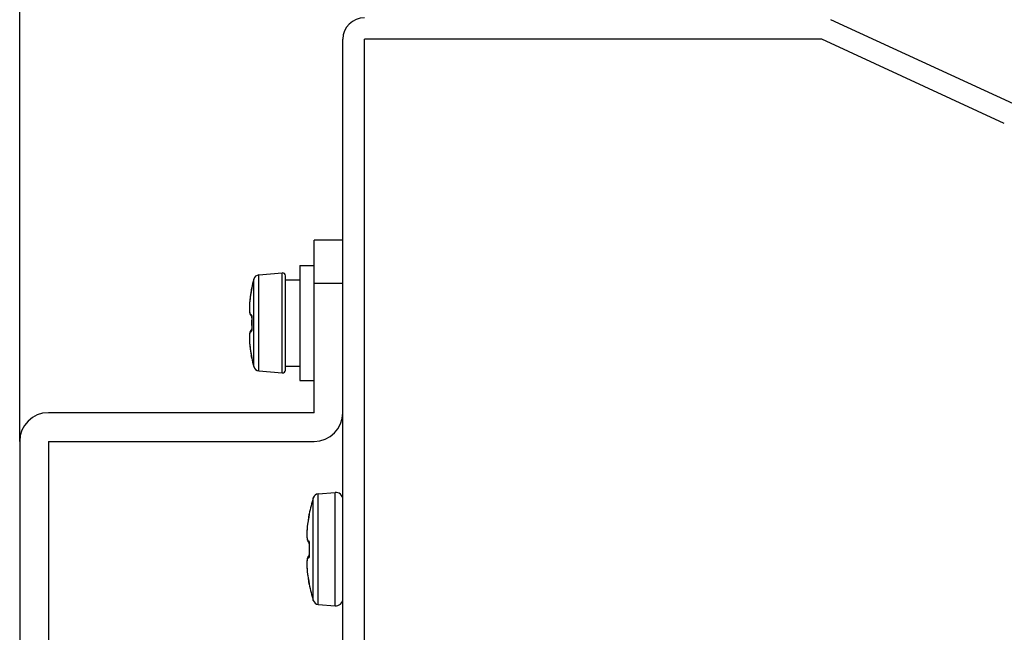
# Model space of a CAD drawing. Header units: millimetres. Extents: x 0 to 420, y 0 to 297.
# Tile 200 of 212: x 242 to 276, y 229 to 251. Entities that reach past the tile are written whole.
import ezdxf

# ---------------------------------------------------------------- set-up
doc = ezdxf.new("R2010")
doc.units = ezdxf.units.MM
doc.header["$LTSCALE"] = 23.1
doc.layers.get('0').update_dxf_attribs({"linetype": 'CONTINUOUS'})
doc.layers.add('DIM_PILOTEES', color=7, linetype='CONTINUOUS')
doc.styles.get("Standard").update_dxf_attribs({"font": 'txt', "width": 0.7})
doc.dimstyles.new('DIMSTYLE_1', dxfattribs={"dimtxt": 2.5, "dimasz": 3.5, "dimexe": 2, "dimexo": 0, "dimtad": 1, "dimlfac": 2, "dimdsep": 46, "dimtxsty": 'Standard', "dimblk": '_FILLED', "dimblk1": '_FILLED', "dimblk2": '_FILLED', "dimcen": 0.09, "dimazin": 2, "dimtp": 0.5, "dimtm": 0.5, "dimtfac": 1, "dimtofl": 0, "dimtmove": 0, "dimatfit": 3, "dimldrblk": '_FILLED', "dimfxl": 0, "dimtolj": 1, "dimarcsym": 0})
doc.dimstyles.new('DIMSTYLE_2', dxfattribs={"dimtxt": 2.5, "dimasz": 3.5, "dimexe": 2, "dimexo": 0, "dimtad": 1, "dimdec": 1, "dimlfac": 2, "dimdsep": 46, "dimtxsty": 'Standard', "dimblk": '_FILLED', "dimblk1": '_FILLED', "dimblk2": '_FILLED', "dimcen": 0.09, "dimazin": 2, "dimtp": 0.5, "dimtm": 0.5, "dimtfac": 1, "dimtdec": 1, "dimtofl": 0, "dimtmove": 0, "dimatfit": 3, "dimldrblk": '_FILLED', "dimfxl": 0, "dimtolj": 1, "dimarcsym": 0})

# ---------------------------------------------------------------- blocks, each defined once
blk = doc.blocks.new('_FILLED')
at = {"color": 0, "linetype": 'ByBlock'}
blk.add_solid([(0, 0), (-1, 0.1429), (-1, -0.1429)], dxfattribs=at)
blk = doc.blocks.new('*D2')
at = {"layer": 'DIM_PILOTEES', "color": 2, "linetype": 'Continuous'}
for p, q in [((241.782, 235.832), (241.782, 281.748)), ((356.547, 230.957), (356.547, 281.748)), ((241.782, 279.748), (299.164, 279.748)), ((356.547, 279.748), (299.164, 279.748))]:
    blk.add_line(p, q, dxfattribs=at)
at = {"layer": 'DIM_PILOTEES', "color": 2, "linetype": 'Continuous', "xscale": 3.5, "yscale": 3.5, "zscale": 3.5, "rotation": 180}
blk.add_blockref('_FILLED', (241.782, 279.748), dxfattribs=at)
at = {"layer": 'DIM_PILOTEES', "color": 2, "linetype": 'Continuous', "xscale": 3.5, "yscale": 3.5, "zscale": 3.5}
blk.add_blockref('_FILLED', (356.547, 279.748), dxfattribs=at)
at = {"layer": 'DIM_PILOTEES', "color": 2, "linetype": 'Continuous', "insert": (299.164, 282.873), "char_height": 2.5, "width": 13.66071, "attachment_point": 2, "line_spacing_factor": 0.9}
blk.add_mtext('{\\ftxt;\\W0.0001;\\H0.0001;\\~}{\\ftxt;\\W3.6428571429;\\H2.5; }{\\ftxt;\\W0.0001;\\H0.0001;\\~}', dxfattribs=at)
blk = doc.blocks.new('*D3')
at = {"layer": 'DIM_PILOTEES', "color": 2, "linetype": 'Continuous'}
for p, q in [((241.782, 235.832), (241.782, 274.396)), ((343.032, 249.832), (343.032, 274.396)), ((241.782, 272.396), (292.407, 272.396)), ((343.032, 272.396), (292.407, 272.396))]:
    blk.add_line(p, q, dxfattribs=at)
at = {"layer": 'DIM_PILOTEES', "color": 2, "linetype": 'Continuous', "xscale": 3.5, "yscale": 3.5, "zscale": 3.5, "rotation": 180}
blk.add_blockref('_FILLED', (241.782, 272.396), dxfattribs=at)
at = {"layer": 'DIM_PILOTEES', "color": 2, "linetype": 'Continuous', "xscale": 3.5, "yscale": 3.5, "zscale": 3.5}
blk.add_blockref('_FILLED', (343.032, 272.396), dxfattribs=at)
at = {"layer": 'DIM_PILOTEES', "color": 2, "linetype": 'Continuous', "insert": (292.407, 275.521), "char_height": 2.5, "width": 13.66071, "attachment_point": 2, "line_spacing_factor": 0.9}
blk.add_mtext('{\\ftxt;\\W0.0001;\\H0.0001;\\~}{\\ftxt;\\W3.6428571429;\\H2.5; }{\\ftxt;\\W0.0001;\\H0.0001;\\~}', dxfattribs=at)

msp = doc.modelspace()

# ---------------------------------------------------------------- linework, layer by layer
at = {"color": 7, "linetype": 'Continuous'}
for p, q in [((276.373, 247.5823), (270.0226, 250.5132)), ((253.0319, 199.0823), (253.0319, 249.8323)), ((253.7819, 199.0823), (253.7819, 249.8323)), ((269.7083, 249.8323), (253.7819, 249.8323)), ((276.0587, 246.9013), (269.7083, 249.8323)), ((252.0319, 236.8323), (252.0319, 242.8323)), ((253.0319, 242.8323), (252.0319, 242.8323)), ((250.1038, 241.6261), (250.9232, 241.6977)), ((250.9232, 238.2168), (250.9232, 241.6977)), ((251.5319, 241.9573), (251.5319, 237.9573)), ((251.5319, 241.9573), (252.0319, 241.9573)), ((249.9277, 238.437), (249.9277, 241.4775)), ((250.1038, 238.2885), (250.1038, 241.6261)), ((251.0319, 238.3164), (251.0319, 241.5981)), ((251.0319, 241.4573), (251.5319, 241.4573)), ((253.0319, 241.3323), (252.0319, 241.3323)), ((249.8465, 241.0895), (249.8441, 241.077)), ((249.8457, 241.0799), (249.8441, 241.0718)), ((249.8442, 241.0716), (249.8441, 241.0718)), ((249.8482, 241.0932), (249.8457, 241.0799)), ((249.8487, 241.1011), (249.8465, 241.0895)), ((249.8505, 241.1059), (249.8482, 241.0932)), ((249.8516, 241.1174), (249.8487, 241.1011)), ((249.8526, 241.1177), (249.8505, 241.1059)), ((249.8542, 241.132), (249.8516, 241.1174)), ((249.8545, 241.1286), (249.8526, 241.1177)), ((249.8557, 241.1408), (249.8542, 241.132)), ((249.8561, 241.1382), (249.8545, 241.1286)), ((249.857, 241.1486), (249.8557, 241.1408)), ((249.8574, 241.1467), (249.8561, 241.1382)), ((249.8585, 241.1587), (249.857, 241.1486)), ((249.8585, 241.1539), (249.8574, 241.1467)), ((249.8578, 241.161), (249.859, 241.1572)), ((249.858, 241.1808), (249.858, 241.1807)), ((249.7846, 240.6412), (249.7842, 240.6371)), ((249.7772, 240.5024), (249.7773, 240.4702)), ((249.8435, 240.2018), (249.8582, 240.1945)), ((249.86, 240.1605), (249.8593, 240.1366)), ((249.8601, 240.1651), (249.86, 240.1605)), ((249.8611, 240.1388), (249.86, 240.1389)), ((249.8601, 239.7476), (249.8598, 239.7396)), ((249.8611, 239.754), (249.86, 239.754)), ((249.8601, 239.7498), (249.8601, 239.7476)), ((249.7773, 239.4717), (249.7772, 239.4121)), ((249.7838, 239.2767), (249.7842, 239.2713)), ((249.8442, 238.8377), (249.8441, 238.8376)), ((249.8441, 238.8376), (249.8476, 238.8191)), ((249.8476, 238.8191), (249.8501, 238.8055)), ((249.8535, 238.7867), (249.8554, 238.7757)), ((249.8554, 238.7757), (249.857, 238.7661)), ((249.857, 238.7661), (249.8582, 238.7579)), ((249.8585, 238.7559), (249.8578, 238.7535)), ((250.1038, 238.2885), (250.9232, 238.2168)), ((251.0319, 238.4573), (251.5319, 238.4573)), ((251.5319, 237.9573), (252.0319, 237.9573)), ((252.0319, 236.8323), (242.7819, 236.8323)), ((241.7819, 235.8323), (241.7819, 210.3323)), ((242.7819, 235.8323), (242.7819, 210.3323)), ((242.7819, 235.8323), (252.0319, 235.8323)), ((252.0038, 230.2968), (252.0038, 233.8678)), ((252.1773, 234.0075), (252.7601, 234.0585)), ((252.1773, 230.157), (252.1773, 234.0075)), ((252.7601, 230.106), (252.7601, 234.0585)), ((251.848, 233.2223), (251.8441, 233.202)), ((251.8458, 233.2054), (251.8441, 233.1968)), ((251.8442, 233.1966), (251.8441, 233.1968)), ((251.8491, 233.2231), (251.8458, 233.2054)), ((251.851, 233.2386), (251.848, 233.2223)), ((251.852, 233.2393), (251.8491, 233.2231)), ((251.8536, 233.2533), (251.851, 233.2386)), ((251.8537, 233.2492), (251.852, 233.2393)), ((251.8551, 233.2621), (251.8536, 233.2533)), ((251.8553, 233.2583), (251.8537, 233.2492)), ((251.8564, 233.2701), (251.8551, 233.2621)), ((251.8566, 233.2664), (251.8553, 233.2583)), ((251.8576, 233.2772), (251.8564, 233.2701)), ((251.8577, 233.2737), (251.8566, 233.2664)), ((251.8585, 233.2836), (251.8576, 233.2772)), ((251.8587, 233.2799), (251.8577, 233.2737)), ((251.8578, 233.286), (251.859, 233.2821)), ((251.858, 233.3058), (251.858, 233.3057)), ((251.858, 233.3058), (251.858, 233.3057)), ((251.8591, 233.2827), (251.8587, 233.2799)), ((251.8591, 233.282), (251.8603, 233.291)), ((251.8455, 232.3255), (251.8582, 232.3195)), ((251.8569, 232.093), (251.857, 232.0823)), ((251.8601, 232.2897), (251.8593, 232.2602)), ((251.8611, 232.2638), (251.86, 232.2639)), ((251.8611, 231.879), (251.86, 231.8791)), ((251.8601, 231.875), (251.86, 231.8696)), ((251.8442, 230.9627), (251.8441, 230.9626)), ((251.8441, 230.9626), (251.8475, 230.9449)), ((251.8475, 230.9449), (251.8508, 230.9267)), ((251.8508, 230.9267), (251.8528, 230.9155)), ((251.8528, 230.9155), (251.8546, 230.9052)), ((251.8546, 230.9052), (251.8562, 230.896)), ((251.8562, 230.896), (251.8575, 230.8879)), ((251.8575, 230.8879), (251.8585, 230.881)), ((251.8585, 230.8809), (251.8578, 230.8785)), ((252.1773, 230.157), (252.7601, 230.106))]:
    msp.add_line(p, q, dxfattribs=at)
for points in [[(249.8441, 241.077), (249.8328, 241.0156), (249.8205, 240.9429), (249.8096, 240.8711), (249.8002, 240.8012), (249.7924, 240.7339), (249.7862, 240.6698), (249.7816, 240.6096), (249.7787, 240.5537), (249.7772, 240.5024)], [(249.8441, 241.0718), (249.8332, 241.0125), (249.8209, 240.9402), (249.8099, 240.8682), (249.8004, 240.7974), (249.7925, 240.7287), (249.7862, 240.6631), (249.7816, 240.6011), (249.7786, 240.5435), (249.7772, 240.4906), (249.7773, 240.4428), (249.7788, 240.4), (249.7816, 240.3622), (249.7856, 240.329), (249.7908, 240.3), (249.7972, 240.2748), (249.805, 240.2527), (249.8148, 240.2332), (249.8272, 240.2163), (249.8435, 240.2018)], [(249.858, 241.1808), (249.857, 241.1722), (249.8578, 241.161)], [(249.8593, 241.1597), (249.8589, 241.1569), (249.8585, 241.1539)], [(249.8603, 241.1679), (249.8603, 241.1681), (249.8603, 241.1678), (249.8602, 241.167), (249.8601, 241.1657), (249.8599, 241.1641), (249.8596, 241.1621), (249.8593, 241.1597)], [(249.855, 240.2125), (249.8551, 240.212), (249.8556, 240.2104), (249.8562, 240.2078), (249.8569, 240.2042), (249.8576, 240.1997)], [(249.86, 240.1389), (249.8593, 240.1161), (249.8584, 240.0797), (249.8577, 240.0433), (249.8572, 240.0068), (249.857, 239.9704), (249.8569, 239.9465)], [(249.8569, 239.9465), (249.857, 239.9237), (249.8572, 239.8872), (249.8577, 239.8508), (249.8584, 239.8144), (249.8593, 239.7779)], [(249.8593, 240.1366), (249.8584, 240.1002), (249.8577, 240.0637), (249.8572, 240.0273), (249.857, 239.9908), (249.857, 239.9573)], [(249.8576, 240.1997), (249.8582, 240.1945), (249.8589, 240.1884), (249.8594, 240.1817), (249.8598, 240.1743), (249.8601, 240.1663), (249.8603, 240.1579), (249.8602, 240.149), (249.86, 240.1389)], [(249.8599, 239.7208), (249.8435, 239.7127), (249.8272, 239.6983), (249.8148, 239.6813), (249.805, 239.6618), (249.7972, 239.6397), (249.7908, 239.6145), (249.7856, 239.5855), (249.7816, 239.5523), (249.7788, 239.5145), (249.7773, 239.4717)], [(249.8586, 239.7024), (249.8414, 239.6939), (249.8254, 239.6796), (249.8133, 239.663), (249.8038, 239.6438), (249.7962, 239.6223), (249.79, 239.5977), (249.7851, 239.5694), (249.7813, 239.537), (249.7786, 239.5001), (249.7773, 239.4586)], [(249.8591, 239.7076), (249.8585, 239.701), (249.8578, 239.6953), (249.857, 239.6904), (249.8563, 239.6866), (249.8557, 239.6839), (249.8553, 239.6824)], [(249.8598, 239.7396), (249.8593, 239.7322), (249.8588, 239.7254), (249.8582, 239.72)], [(249.8593, 239.7779), (249.8601, 239.7507), (249.8603, 239.741), (249.8602, 239.7317), (249.86, 239.723), (249.8596, 239.715), (249.8591, 239.7076)], [(249.7772, 239.4121), (249.7787, 239.3608), (249.7816, 239.3049), (249.7862, 239.2447), (249.7924, 239.1806), (249.8002, 239.1133), (249.8096, 239.0434), (249.8205, 238.9717), (249.8328, 238.8989), (249.8441, 238.8376)], [(249.8501, 238.8055), (249.8524, 238.7927), (249.8535, 238.7867)], [(249.8578, 238.7535), (249.857, 238.7423), (249.858, 238.7337)], [(249.8582, 238.7579), (249.8588, 238.7544), (249.8592, 238.7513), (249.8596, 238.7486), (249.8599, 238.7463), (249.8601, 238.7445), (249.8602, 238.7432), (249.8603, 238.7425)], [(251.8441, 233.1968), (251.8337, 233.1408), (251.8223, 233.0742), (251.8121, 233.008), (251.803, 232.9429), (251.7953, 232.8796), (251.789, 232.8187), (251.784, 232.7606), (251.7804, 232.7059), (251.7781, 232.655), (251.7771, 232.608), (251.7774, 232.5652), (251.7787, 232.5265), (251.7812, 232.4919), (251.7846, 232.461), (251.789, 232.4338), (251.7944, 232.4097), (251.8009, 232.3885), (251.8087, 232.3696), (251.8183, 232.3527), (251.8302, 232.3379), (251.8455, 232.3255)], [(251.8441, 233.202), (251.8334, 233.1441), (251.822, 233.0771), (251.8117, 233.011), (251.8028, 232.9466), (251.7952, 232.8844), (251.7889, 232.8248), (251.784, 232.7683), (251.7805, 232.7151), (251.7782, 232.6657), (251.7772, 232.6201), (251.7772, 232.6109)], [(251.858, 233.3058), (251.8569, 233.2964), (251.8578, 233.286)], [(251.8603, 233.293), (251.8603, 233.2931), (251.8603, 233.2927), (251.8602, 233.2919), (251.8601, 233.2907), (251.8599, 233.2892), (251.8597, 233.2873), (251.8594, 233.2852), (251.8591, 233.2827)], [(251.855, 232.3375), (251.8551, 232.337), (251.8556, 232.3355), (251.8562, 232.3328), (251.8569, 232.3292), (251.8576, 232.3247), (251.8582, 232.3195)], [(251.8601, 232.2664), (251.8593, 232.2396), (251.8584, 232.2039), (251.8577, 232.1682), (251.8573, 232.1325), (251.857, 232.0967), (251.8569, 232.0715)], [(251.8593, 232.2602), (251.8584, 232.2245), (251.8577, 232.1888), (251.8572, 232.1531), (251.857, 232.1174), (251.8569, 232.093)], [(251.8569, 232.0715), (251.857, 232.0472), (251.8572, 232.0114), (251.8577, 231.9757), (251.8584, 231.94), (251.8593, 231.9043)], [(251.8582, 232.3195), (251.8589, 232.3135), (251.8594, 232.3068), (251.8598, 232.2995), (251.8601, 232.2918), (251.8603, 232.2836), (251.8603, 232.2751), (251.8601, 232.2664)], [(251.8599, 231.8458), (251.8455, 231.839), (251.8302, 231.8266), (251.8183, 231.8118), (251.8087, 231.7949), (251.8009, 231.776), (251.7944, 231.7548), (251.789, 231.7307), (251.7846, 231.7035), (251.7812, 231.6726), (251.7787, 231.638), (251.7774, 231.5993), (251.7771, 231.5565), (251.7772, 231.5536)], [(251.8586, 231.8274), (251.8434, 231.8202), (251.8284, 231.8079), (251.8167, 231.7933), (251.8073, 231.7767), (251.7997, 231.7583), (251.7935, 231.7375), (251.7883, 231.714), (251.7841, 231.6874), (251.7808, 231.6574), (251.7785, 231.6236), (251.7773, 231.586), (251.7772, 231.5444), (251.7782, 231.4988), (251.7805, 231.4494), (251.784, 231.3962), (251.7889, 231.3397), (251.7952, 231.2801), (251.8028, 231.2179), (251.8117, 231.1535), (251.822, 231.0874), (251.8334, 231.0204), (251.8441, 230.9626)], [(251.8591, 231.8322), (251.8584, 231.8257), (251.8577, 231.82), (251.857, 231.8152), (251.8563, 231.8114), (251.8557, 231.8087), (251.8553, 231.8074)], [(251.86, 231.8696), (251.8596, 231.8614), (251.8591, 231.8539), (251.8585, 231.8472), (251.8582, 231.845)], [(251.8593, 231.9043), (251.8602, 231.8741), (251.8603, 231.8648), (251.8602, 231.8559), (251.86, 231.8474), (251.8596, 231.8395), (251.8591, 231.8322)], [(251.8578, 230.8785), (251.8569, 230.8681), (251.858, 230.8587)], [(251.8585, 230.881), (251.859, 230.878), (251.8593, 230.8754), (251.8597, 230.8731), (251.8599, 230.8712), (251.8601, 230.8696), (251.8602, 230.8684), (251.8603, 230.8677)]]:
    msp.add_lwpolyline(points, dxfattribs=at)
for centre, radius, start, end in [((253.7819, 249.8323), 0.75, 90, 180), ((250.9319, 241.5981), 0.1, 0, 95), ((255.7319, 239.9573), 6, 165.32287, 168.23387), ((250.1212, 241.4268), 0.2, 95, 165.32287), ((254.0803, 240.2548), 4.3142, 170.24278, 170.64249), ((254.1466, 240.2434), 4.3814, 169.0929, 170.24248), ((249.0207, 241.2796), 0.8473, 351.23474, 351.67523), ((249.2635, 241.2441), 0.602, 351.67438, 352.14493), ((249.9103, 241.1684), 0.0503, 168.28884, 181.58796), ((252.8664, 240.4018), 3.0911, 174.54977, 175.55781), ((253.0688, 240.3827), 3.2944, 174.25211, 174.55381), ((253.2167, 240.3678), 3.4431, 173.72255, 174.25049), ((253.4119, 240.3463), 3.6394, 173.10156, 173.7221), ((253.5884, 240.325), 3.8172, 172.60895, 173.10271), ((253.7297, 240.3067), 3.9597, 172.15775, 172.60947), ((253.8588, 240.2889), 4.0901, 171.55956, 172.15729), ((253.9692, 240.2725), 4.2017, 171.06941, 171.56036), ((254.0349, 240.2623), 4.2682, 170.64254, 171.06985), ((249.895, 240.2397), 0.0509, 177.82007, 220.54909), ((255.8607, 239.9464), 6.0027, 178.16283, 179.99988), ((255.8602, 239.9464), 6.0022, 180.00009, 181.83725), ((249.3241, 240.156), 0.5372, 358.16237, 358.96058), ((249.3298, 240.156), 0.5316, 358.95876, 359.79341), ((249.8951, 239.6549), 0.0509, 139.08762, 182.15385), ((249.9425, 239.6538), 0.1032, 152.30288, 154.78808), ((249.9008, 239.6792), 0.0543, 139.46279, 144.0106), ((249.3274, 239.7368), 0.5339, 0.22511, 1.84181), ((252.7434, 239.4977), 2.9679, 184.3748, 185.45107), ((253.0257, 239.5237), 3.2514, 185.43457, 185.73279), ((253.1813, 239.5394), 3.4078, 185.73455, 186.26602), ((253.3789, 239.5611), 3.6065, 186.26531, 186.94239), ((253.5873, 239.5862), 3.8164, 186.93858, 187.37903), ((253.7335, 239.6051), 3.9639, 187.37895, 187.84459), ((253.8757, 239.6247), 4.1074, 187.84491, 188.4192), ((253.9994, 239.643), 4.2324, 188.41851, 188.92163), ((254.0769, 239.6551), 4.3109, 188.92108, 189.33099), ((254.134, 239.6645), 4.3688, 189.33114, 189.75863), ((254.2227, 239.6798), 4.4588, 189.75934, 190.89712), ((255.7319, 239.9573), 6, 191.76613, 194.67713), ((249.9103, 238.7427), 0.0503, 178.88594, 191.71465), ((250.1212, 238.4877), 0.2, 194.67713, 265), ((250.9319, 238.3164), 0.1, 265, 360), ((242.7819, 235.8323), 1, 90, 180), ((252.0319, 236.8323), 1, 270, 360), ((257.7319, 232.0823), 6, 162.68745, 168.23387), ((252.1947, 233.8082), 0.2, 95, 162.68745), ((252.7819, 233.8094), 0.25, 0, 95), ((256.1149, 232.374), 4.3492, 169.09799, 169.65305), ((251.0831, 233.3953), 0.7842, 351.43284, 351.68658), ((251.9106, 233.2934), 0.0505, 177.82128, 181.56314), ((251.9102, 233.2935), 0.0501, 168.28842, 177.83585), ((251.895, 232.3647), 0.0508, 177.80026, 220.5853), ((257.8607, 232.0714), 6.0027, 178.16316, 180.00021), ((257.8601, 232.0714), 6.0021, 179.99976, 181.83693), ((251.3215, 232.2811), 0.5398, 358.16862, 359.60009), ((251.8951, 231.7799), 0.0509, 139.05169, 182.16035), ((251.3219, 231.8617), 0.5394, 0.4301, 1.8329), ((256.1937, 231.7996), 4.4293, 190.46828, 190.89164), ((257.7319, 232.0823), 6, 191.76613, 197.31255), ((251.9103, 230.8677), 0.0503, 178.88201, 191.71084), ((252.7819, 230.3551), 0.25, 265, 360), ((252.1947, 230.3563), 0.2, 197.31255, 265)]:
    msp.add_arc(centre, radius, start, end, dxfattribs=at)
for points, knots in [([(249.8441, 241.077), (249.8442, 241.077), (249.8444, 241.0772), (249.8448, 241.0772), (249.845, 241.0772)], [0, 0, 0, 0, 0.1258839, 1, 1, 1, 1]), ([(249.8443, 241.0724), (249.8457, 241.0796), (249.8506, 241.1055), (249.8552, 241.1316), (249.8581, 241.1505)], [0, 0, 0, 0, 0.276415, 1, 1, 1, 1]), ([(249.858, 241.1807), (249.8579, 241.1803), (249.8592, 241.1793), (249.8603, 241.179), (249.8611, 241.1786)], [0, 0, 0, 0, 0.3136939, 1, 1, 1, 1]), ([(249.8598, 241.1618), (249.8601, 241.1642), (249.8606, 241.1683), (249.8611, 241.173), (249.8613, 241.1759), (249.8614, 241.1773), (249.8613, 241.1781), (249.8612, 241.1786), (249.8611, 241.1786)], [0, 0, 0, 0, 0.4220254, 0.7323106, 0.8434971, 0.9249055, 0.9765405, 1, 1, 1, 1]), ([(249.7842, 240.6371), (249.782, 240.6071), (249.7785, 240.5501), (249.7768, 240.4695), (249.7788, 240.3994), (249.7844, 240.3411), (249.7934, 240.2957), (249.8043, 240.2663), (249.8156, 240.2507), (249.8244, 240.2436), (249.8343, 240.2403), (249.8409, 240.2409), (249.8442, 240.2417)], [0, 0, 0, 0, 0.2129631, 0.4043567, 0.5706282, 0.7090594, 0.8180872, 0.8980125, 0.9283164, 0.9537386, 0.9766029, 1, 1, 1, 1]), ([(249.8597, 240.1947), (249.8591, 240.2015), (249.858, 240.2112), (249.8556, 240.223), (249.8537, 240.2299), (249.8517, 240.2353), (249.8495, 240.2392), (249.847, 240.2416), (249.845, 240.2419), (249.8442, 240.2417)], [0, 0, 0, 0, 0.3950563, 0.5587365, 0.696695, 0.8075824, 0.8914897, 0.9517831, 1, 1, 1, 1]), ([(249.8613, 240.154), (249.8614, 240.1576), (249.8613, 240.1712), (249.8606, 240.1847), (249.8597, 240.1947)], [0, 0, 0, 0, 0.2632046, 1, 1, 1, 1]), ([(249.86, 240.1605), (249.86, 240.1605), (249.8601, 240.1605), (249.8601, 240.1605), (249.8601, 240.1605)], [0, 0, 0, 0, 0.278937, 1, 1, 1, 1]), ([(249.8442, 239.653), (249.841, 239.6541), (249.8346, 239.6553), (249.8208, 239.6523), (249.8096, 239.6404), (249.8014, 239.6247), (249.7926, 239.601), (249.7847, 239.5626), (249.779, 239.507), (249.7769, 239.4394), (249.7783, 239.3613), (249.7816, 239.3059), (249.7838, 239.2767)], [0, 0, 0, 0, 0.0244341, 0.0474368, 0.1010318, 0.1365088, 0.1790151, 0.2864837, 0.4242895, 0.5910368, 0.7841032, 1, 1, 1, 1]), ([(249.8442, 239.653), (249.8486, 239.6515), (249.8533, 239.662), (249.8556, 239.6706), (249.8581, 239.6826), (249.8592, 239.692), (249.8598, 239.6988)], [0, 0, 0, 0, 0.28259, 0.4235581, 0.5917246, 1, 1, 1, 1]), ([(249.8512, 239.7018), (249.8516, 239.7026), (249.8534, 239.7058), (249.8553, 239.7089), (249.8569, 239.7111)], [0, 0, 0, 0, 0.2647131, 1, 1, 1, 1]), ([(249.8598, 239.6988), (249.8601, 239.7019), (249.8611, 239.7152), (249.8614, 239.7286), (249.8613, 239.7389)], [0, 0, 0, 0, 0.2335676, 1, 1, 1, 1]), ([(249.8581, 238.7597), (249.8572, 238.7651), (249.853, 238.7909), (249.8482, 238.8166), (249.8443, 238.8369)], [0, 0, 0, 0, 0.2105282, 1, 1, 1, 1]), ([(249.8611, 238.7325), (249.8603, 238.7326), (249.8593, 238.7328), (249.8581, 238.7334), (249.858, 238.7337)], [0, 0, 0, 0, 0.6732245, 1, 1, 1, 1]), ([(249.8611, 238.7325), (249.8612, 238.7324), (249.8614, 238.7333), (249.8613, 238.7344), (249.8612, 238.7367), (249.8607, 238.7412), (249.8597, 238.7491), (249.8587, 238.7558), (249.8581, 238.7597)], [0, 0, 0, 0, 0.0167543, 0.0642922, 0.1441928, 0.2560962, 0.5717714, 1, 1, 1, 1]), ([(251.8364, 233.1552), (251.825, 233.0928), (251.8055, 232.9711), (251.7915, 232.8486), (251.7864, 232.7889)], [0, 0, 0, 0, 0.5143235, 1, 1, 1, 1]), ([(251.8441, 233.202), (251.8441, 233.202), (251.8444, 233.2022), (251.8448, 233.2022), (251.845, 233.2022)], [0, 0, 0, 0, 0.1222889, 1, 1, 1, 1]), ([(251.8442, 233.1966), (251.8456, 233.2042), (251.8508, 233.2315), (251.8556, 233.2588), (251.8586, 233.2785)], [0, 0, 0, 0, 0.2795137, 1, 1, 1, 1]), ([(251.858, 233.3057), (251.858, 233.3053), (251.8592, 233.3044), (251.8603, 233.304), (251.8611, 233.3037)], [0, 0, 0, 0, 0.31463, 1, 1, 1, 1]), ([(251.8603, 233.291), (251.8606, 233.2928), (251.8609, 233.2959), (251.8613, 233.2997), (251.8614, 233.3022), (251.8613, 233.3033), (251.8612, 233.3037), (251.8611, 233.3037)], [0, 0, 0, 0, 0.4191981, 0.7277235, 0.9219496, 0.9749318, 1, 1, 1, 1]), ([(251.7864, 232.7889), (251.7837, 232.7572), (251.7795, 232.6967), (251.7768, 232.611), (251.7781, 232.5362), (251.7833, 232.4739), (251.7911, 232.4305), (251.7999, 232.4033), (251.8069, 232.3881), (251.8147, 232.3767), (251.8237, 232.3689), (251.8339, 232.3653), (251.8409, 232.3659), (251.8442, 232.3667)], [0, 0, 0, 0, 0.2121479, 0.4035684, 0.5704002, 0.7095997, 0.8192976, 0.8630326, 0.8996581, 0.9298488, 0.9549353, 0.9772559, 1, 1, 1, 1]), ([(251.8595, 232.3224), (251.8589, 232.3288), (251.8577, 232.3379), (251.8553, 232.3491), (251.8535, 232.3557), (251.8515, 232.3607), (251.8493, 232.3644), (251.8469, 232.3666), (251.845, 232.3669), (251.8442, 232.3667)], [0, 0, 0, 0, 0.3949469, 0.5580897, 0.6954929, 0.8059968, 0.889901, 0.9507508, 1, 1, 1, 1]), ([(251.8613, 232.2773), (251.8614, 232.2813), (251.8613, 232.2963), (251.8606, 232.3114), (251.8595, 232.3224)], [0, 0, 0, 0, 0.2652042, 1, 1, 1, 1]), ([(251.86, 232.2855), (251.86, 232.2854), (251.8601, 232.2854), (251.8601, 232.2854), (251.8601, 232.2854)], [0, 0, 0, 0, 0.294119, 1, 1, 1, 1]), ([(251.8442, 231.778), (251.8409, 231.7791), (251.8342, 231.7803), (251.8239, 231.7779), (251.8149, 231.7712), (251.807, 231.7608), (251.8001, 231.7467), (251.7913, 231.721), (251.7835, 231.6795), (251.7782, 231.6195), (251.7768, 231.547), (251.7793, 231.4634), (251.7834, 231.4042), (251.786, 231.3731)], [0, 0, 0, 0, 0.0236373, 0.0459654, 0.0703631, 0.0995347, 0.1350747, 0.1778035, 0.2860059, 0.4246433, 0.5919823, 0.7850456, 1, 1, 1, 1]), ([(251.8442, 231.778), (251.8484, 231.7766), (251.8531, 231.7863), (251.8553, 231.7945), (251.8578, 231.8058), (251.8589, 231.8147), (251.8595, 231.8212)], [0, 0, 0, 0, 0.2834675, 0.4238731, 0.5915505, 1, 1, 1, 1]), ([(251.8496, 231.8238), (251.8504, 231.8253), (251.8532, 231.8308), (251.8566, 231.8361), (251.8596, 231.8395)], [0, 0, 0, 0, 0.2756089, 1, 1, 1, 1]), ([(251.8595, 231.8212), (251.8599, 231.8246), (251.8611, 231.8394), (251.8614, 231.8543), (251.8613, 231.8658)], [0, 0, 0, 0, 0.2309962, 1, 1, 1, 1]), ([(251.786, 231.3731), (251.7912, 231.3117), (251.8058, 231.1851), (251.8262, 231.0594), (251.8381, 230.9948)], [0, 0, 0, 0, 0.4841421, 1, 1, 1, 1]), ([(251.8585, 230.8816), (251.8577, 230.8872), (251.8533, 230.9143), (251.8483, 230.9413), (251.8442, 230.9627)], [0, 0, 0, 0, 0.2057372, 1, 1, 1, 1]), ([(251.8611, 230.8574), (251.8603, 230.8575), (251.8593, 230.8577), (251.8581, 230.8584), (251.858, 230.8588)], [0, 0, 0, 0, 0.6701572, 1, 1, 1, 1]), ([(251.8611, 230.8574), (251.8612, 230.8574), (251.8614, 230.8582), (251.8613, 230.8591), (251.8613, 230.8612), (251.8608, 230.8652), (251.86, 230.8722), (251.8591, 230.8782), (251.8585, 230.8816)], [0, 0, 0, 0, 0.0172663, 0.0656487, 0.1460676, 0.257624, 0.5716327, 1, 1, 1, 1])]:
    msp.add_open_spline(points, degree=3, knots=knots, dxfattribs=at)

# ---------------------------------------------------------------- dimensions: what is measured, and where the dimension line sits
at = {"layer": 'DIM_PILOTEES', "color": 2, "linetype": 'Continuous'}
for base, p2, dimstyle, picture, middle in [((356.547, 279.748), (356.547, 230.9573), 'DIMSTYLE_2', '*D2', (298.8073, 279.748)), ((343.0319, 272.3963), (343.0319, 249.8323), 'DIMSTYLE_1', '*D3', (292.0498, 272.3963))]:
    dim = msp.add_linear_dim(base=base, p1=(241.7819, 235.8323), p2=p2, text='{\\ftxt;\\W0.0001;\\H0.0001;\\~}{\\ftxt;\\W3.6428571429;\\H2.5; }{\\ftxt;\\W0.0001;\\H0.0001;\\~}', dimstyle=dimstyle, dxfattribs=at)
    dim.commit()
    dim.dimension.update_dxf_attribs({"geometry": picture, "text_midpoint": middle, "dimtype": 160})

doc.saveas('drawing.dxf')
